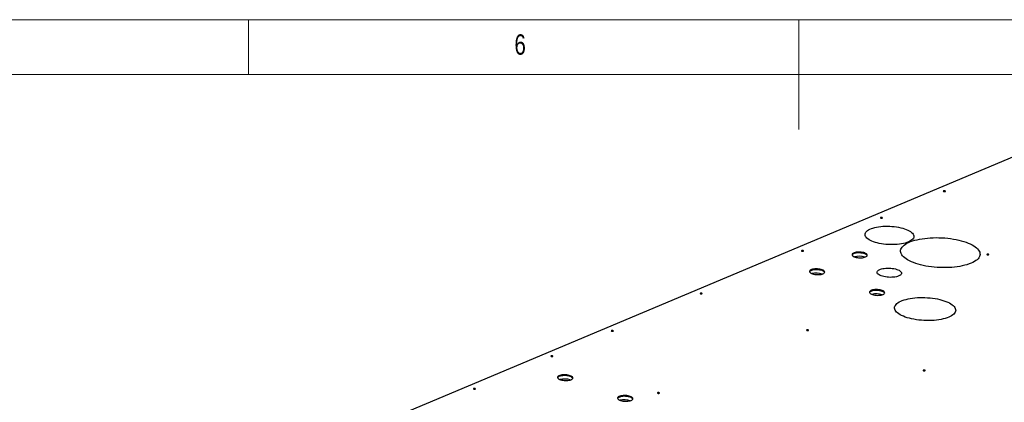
# Model space of a CAD drawing. Header units: millimetres. Extents: x 5 to 589, y 5 to 415.
# Tile 40 of 57: x 226 to 316, y 380 to 415. Entities that reach past the tile are written whole.
import ezdxf

# ---------------------------------------------------------------- set-up
doc = ezdxf.new("R2010")
doc.units = ezdxf.units.MM
doc.layers.add('NOTES', color=6, linetype='Continuous')
doc.layers.add('TRAIT-FORT', color=4, linetype='Continuous', lineweight=25)
doc.styles.add('SLDTEXTSTYLE0', font='TXT', dxfattribs={"width": 0.75})

msp = doc.modelspace()

# ---------------------------------------------------------------- linework, layer by layer
at = {"color": 7, "linetype": 'Continuous', "lineweight": 18}
for p, q in [((589, 415), (5, 415)), ((247, 410), (247, 415)), ((297, 415), (297, 405)), ((584, 410), (10, 410))]:
    msp.add_line(p, q, dxfattribs=at)
at = {"layer": 'TRAIT-FORT', "color": 4, "linetype": 'Continuous', "lineweight": 25}
msp.add_line((329.372, 407.953), (259.321, 378.472), dxfattribs=at)
at = {"layer": 'TRAIT-FORT', "color": 4, "linetype": 'Continuous', "lineweight": 25, "flags": 128}
for points in [[(310.288, 399.372), (310.306, 399.384), (310.309, 399.397), (310.298, 399.411), (310.275, 399.423), (310.243, 399.43), (310.206, 399.433), (310.171, 399.43), (310.142, 399.423), (310.125, 399.411), (310.121, 399.397), (310.132, 399.384), (310.155, 399.372), (310.188, 399.365), (310.224, 399.362), (310.26, 399.365), (310.288, 399.372)], [(306.949, 394.791), (306.809, 394.738), (306.656, 394.691), (306.49, 394.65), (306.314, 394.615), (306.127, 394.587), (305.933, 394.567), (305.733, 394.553), (305.528, 394.546), (305.321, 394.547), (305.112, 394.556), (304.905, 394.571), (304.701, 394.594), (304.502, 394.624), (304.308, 394.66), (304.123, 394.703), (303.948, 394.752), (303.784, 394.806), (303.633, 394.865), (303.496, 394.929), (303.374, 394.997), (303.268, 395.068), (303.18, 395.143), (303.109, 395.219), (303.058, 395.296), (303.025, 395.375), (303.012, 395.454), (303.018, 395.531), (303.044, 395.608), (303.089, 395.683), (303.153, 395.755), (303.235, 395.824), (303.335, 395.889), (303.451, 395.949), (303.583, 396.005), (303.73, 396.055), (303.889, 396.099), (304.061, 396.137), (304.243, 396.168), (304.433, 396.193), (304.631, 396.21), (304.833, 396.22), (305.04, 396.223), (305.248, 396.218), (305.455, 396.206), (305.661, 396.187), (305.863, 396.161), (306.06, 396.128), (306.249, 396.088), (306.43, 396.042), (306.599, 395.991), (306.757, 395.934), (306.902, 395.872), (307.031, 395.806), (307.145, 395.736), (307.242, 395.664), (307.322, 395.588), (307.383, 395.511), (307.425, 395.433), (307.448, 395.354), (307.451, 395.276), (307.435, 395.199), (307.4, 395.123), (307.345, 395.05), (307.272, 394.979), (307.181, 394.912), (307.073, 394.849), (306.949, 394.791)], [(304.568, 396.965), (304.585, 396.976), (304.589, 396.99), (304.578, 397.004), (304.555, 397.015), (304.522, 397.023), (304.486, 397.026), (304.45, 397.023), (304.422, 397.015), (304.405, 397.004), (304.401, 396.99), (304.412, 396.977), (304.435, 396.965), (304.468, 396.957), (304.504, 396.955), (304.539, 396.957), (304.568, 396.965)], [(312.636, 392.853), (312.459, 392.785), (312.268, 392.722), (312.064, 392.665), (311.848, 392.614), (311.621, 392.57), (311.384, 392.533), (311.139, 392.503), (310.886, 392.48), (310.628, 392.464), (310.366, 392.456), (310.101, 392.455), (309.834, 392.462), (309.568, 392.476), (309.303, 392.497), (309.041, 392.525), (308.784, 392.561), (308.532, 392.603), (308.287, 392.652), (308.051, 392.708), (307.825, 392.769), (307.61, 392.837), (307.407, 392.909), (307.217, 392.987), (307.042, 393.069), (306.881, 393.155), (306.738, 393.244), (306.611, 393.337), (306.502, 393.433), (306.411, 393.53), (306.339, 393.63), (306.286, 393.73), (306.252, 393.83), (306.238, 393.931), (306.244, 394.031), (306.269, 394.13), (306.314, 394.227), (306.378, 394.322), (306.462, 394.414), (306.563, 394.503), (306.683, 394.588), (306.82, 394.669), (306.973, 394.745), (307.142, 394.816), (307.326, 394.882), (307.524, 394.942), (307.734, 394.995), (307.956, 395.043), (308.188, 395.083), (308.429, 395.117), (308.678, 395.144), (308.934, 395.163), (309.194, 395.175), (309.458, 395.18), (309.724, 395.177), (309.99, 395.166), (310.256, 395.149), (310.52, 395.124), (310.78, 395.092), (311.035, 395.053), (311.283, 395.007), (311.524, 394.955), (311.755, 394.896), (311.976, 394.832), (312.185, 394.762), (312.382, 394.687), (312.564, 394.607), (312.732, 394.523), (312.884, 394.435), (313.019, 394.344), (313.138, 394.249), (313.238, 394.153), (313.319, 394.054), (313.382, 393.955), (313.425, 393.854), (313.449, 393.754), (313.453, 393.653), (313.437, 393.554), (313.402, 393.456), (313.348, 393.36), (313.274, 393.266), (313.181, 393.176), (313.071, 393.089), (312.942, 393.006), (312.797, 392.927), (312.636, 392.853)], [(297.403, 393.95), (297.42, 393.961), (297.424, 393.975), (297.413, 393.988), (297.39, 394), (297.357, 394.008), (297.321, 394.01), (297.285, 394.008), (297.257, 394), (297.24, 393.988), (297.236, 393.975), (297.247, 393.961), (297.27, 393.95), (297.302, 393.942), (297.339, 393.939), (297.374, 393.942), (297.403, 393.95)], [(303.06, 393.424), (303.126, 393.458), (303.176, 393.496), (303.206, 393.538), (303.217, 393.581), (303.208, 393.626), (303.179, 393.67), (303.131, 393.712), (303.066, 393.751), (302.985, 393.786), (302.891, 393.816), (302.787, 393.841), (302.674, 393.858), (302.558, 393.868), (302.44, 393.871), (302.325, 393.866), (302.215, 393.854), (302.115, 393.835), (302.026, 393.81), (301.951, 393.778), (301.893, 393.742), (301.853, 393.702), (301.832, 393.659), (301.831, 393.615), (301.85, 393.571), (301.889, 393.527), (301.945, 393.486), (302.018, 393.449), (302.106, 393.416), (302.206, 393.389), (302.315, 393.368), (302.43, 393.354), (302.547, 393.348), (302.664, 393.349), (302.777, 393.357), (302.882, 393.373), (302.977, 393.395), (303.06, 393.424)], [(303.207, 393.541), (303.204, 393.549), (303.176, 393.593), (303.128, 393.635), (303.063, 393.674), (302.982, 393.709), (302.888, 393.739), (302.783, 393.763), (302.671, 393.781), (302.554, 393.791), (302.437, 393.794), (302.322, 393.789), (302.212, 393.777), (302.111, 393.758), (302.022, 393.732), (301.948, 393.701), (301.89, 393.665), (301.85, 393.625), (301.835, 393.6)], [(314.238, 393.624), (314.256, 393.635), (314.259, 393.649), (314.248, 393.663), (314.225, 393.674), (314.193, 393.682), (314.156, 393.685), (314.121, 393.682), (314.092, 393.674), (314.075, 393.663), (314.071, 393.649), (314.082, 393.636), (314.105, 393.624), (314.138, 393.616), (314.175, 393.613), (314.21, 393.616), (314.238, 393.624)], [(299.192, 391.895), (299.259, 391.929), (299.308, 391.967), (299.339, 392.009), (299.35, 392.053), (299.341, 392.097), (299.312, 392.141), (299.264, 392.183), (299.199, 392.222), (299.118, 392.258), (299.024, 392.288), (298.92, 392.312), (298.807, 392.329), (298.691, 392.339), (298.573, 392.342), (298.458, 392.338), (298.348, 392.326), (298.248, 392.306), (298.159, 392.281), (298.084, 392.249), (298.026, 392.213), (297.986, 392.173), (297.965, 392.13), (297.964, 392.086), (297.983, 392.042), (298.021, 391.998), (298.078, 391.958), (298.151, 391.92), (298.239, 391.888), (298.339, 391.86), (298.448, 391.839), (298.562, 391.826), (298.68, 391.819), (298.797, 391.82), (298.91, 391.828), (299.015, 391.844), (299.11, 391.866), (299.192, 391.895)], [(299.34, 392.012), (299.337, 392.02), (299.309, 392.064), (299.261, 392.106), (299.196, 392.145), (299.115, 392.18), (299.021, 392.21), (298.916, 392.235), (298.804, 392.252), (298.687, 392.262), (298.57, 392.265), (298.454, 392.26), (298.345, 392.248), (298.244, 392.229), (298.155, 392.204), (298.081, 392.172), (298.022, 392.136), (297.982, 392.096), (297.968, 392.072)], [(299.34, 392.012), (299.337, 392.02), (299.309, 392.064), (299.261, 392.106), (299.196, 392.145), (299.115, 392.18), (299.021, 392.21), (298.916, 392.235), (298.804, 392.252), (298.687, 392.262), (298.57, 392.265), (298.454, 392.26), (298.345, 392.248), (298.244, 392.229), (298.155, 392.204), (298.081, 392.172), (298.022, 392.136), (297.982, 392.096), (297.968, 392.072)], [(306.07, 391.694), (305.969, 391.658), (305.854, 391.627), (305.727, 391.602), (305.592, 391.585), (305.449, 391.575), (305.303, 391.572), (305.154, 391.577), (305.007, 391.589), (304.863, 391.608), (304.726, 391.634), (304.597, 391.667), (304.48, 391.705), (304.375, 391.748), (304.285, 391.796), (304.212, 391.847), (304.157, 391.901), (304.12, 391.956), (304.103, 392.012), (304.106, 392.068), (304.128, 392.122), (304.17, 392.174), (304.23, 392.223), (304.308, 392.267), (304.402, 392.307), (304.511, 392.341), (304.632, 392.368), (304.763, 392.389), (304.903, 392.403), (305.047, 392.41), (305.195, 392.409), (305.343, 392.4), (305.489, 392.385), (305.63, 392.362), (305.763, 392.332), (305.887, 392.297), (305.998, 392.256), (306.096, 392.21), (306.177, 392.161), (306.242, 392.108), (306.288, 392.054), (306.315, 391.998), (306.322, 391.942), (306.309, 391.887), (306.277, 391.834), (306.226, 391.783), (306.156, 391.737), (306.07, 391.694)], [(288.199, 390.076), (288.216, 390.088), (288.22, 390.101), (288.209, 390.115), (288.186, 390.127), (288.153, 390.134), (288.117, 390.137), (288.081, 390.134), (288.053, 390.127), (288.036, 390.115), (288.032, 390.102), (288.043, 390.088), (288.066, 390.076), (288.099, 390.069), (288.135, 390.066), (288.17, 390.069), (288.199, 390.076)], [(304.643, 390.012), (304.71, 390.046), (304.759, 390.084), (304.79, 390.126), (304.801, 390.169), (304.792, 390.214), (304.763, 390.258), (304.715, 390.3), (304.65, 390.339), (304.569, 390.374), (304.475, 390.404), (304.371, 390.428), (304.258, 390.446), (304.142, 390.456), (304.024, 390.459), (303.909, 390.454), (303.799, 390.442), (303.699, 390.423), (303.61, 390.398), (303.535, 390.366), (303.477, 390.33), (303.437, 390.29), (303.416, 390.247), (303.415, 390.203), (303.434, 390.158), (303.472, 390.115), (303.529, 390.074), (303.602, 390.037), (303.69, 390.004), (303.79, 389.977), (303.899, 389.956), (304.014, 389.942), (304.131, 389.936), (304.248, 389.937), (304.361, 389.945), (304.466, 389.961), (304.561, 389.983), (304.643, 390.012)], [(304.791, 390.129), (304.788, 390.136), (304.76, 390.18), (304.712, 390.223), (304.647, 390.262), (304.566, 390.297), (304.472, 390.327), (304.367, 390.351), (304.255, 390.369), (304.138, 390.379), (304.021, 390.382), (303.905, 390.377), (303.796, 390.365), (303.695, 390.346), (303.606, 390.32), (303.532, 390.289), (303.473, 390.253), (303.433, 390.213), (303.419, 390.188)], [(310.614, 387.949), (310.459, 387.89), (310.29, 387.836), (310.109, 387.788), (309.916, 387.747), (309.712, 387.712), (309.5, 387.684), (309.281, 387.663), (309.056, 387.649), (308.827, 387.643), (308.596, 387.644), (308.363, 387.652), (308.131, 387.668), (307.902, 387.691), (307.677, 387.72), (307.457, 387.757), (307.244, 387.8), (307.04, 387.849), (306.846, 387.905), (306.663, 387.965), (306.493, 388.031), (306.337, 388.102), (306.195, 388.176), (306.07, 388.255), (305.961, 388.336), (305.87, 388.42), (305.798, 388.505), (305.744, 388.592), (305.709, 388.68), (305.693, 388.768), (305.697, 388.855), (305.72, 388.941), (305.763, 389.025), (305.824, 389.107), (305.904, 389.186), (306.003, 389.262), (306.118, 389.333), (306.25, 389.4), (306.397, 389.462), (306.559, 389.519), (306.734, 389.57), (306.922, 389.614), (307.12, 389.653), (307.328, 389.684), (307.544, 389.708), (307.766, 389.726), (307.993, 389.736), (308.224, 389.739), (308.456, 389.734), (308.688, 389.722), (308.919, 389.703), (309.147, 389.676), (309.369, 389.643), (309.586, 389.603), (309.794, 389.557), (309.994, 389.505), (310.182, 389.447), (310.359, 389.383), (310.522, 389.315), (310.671, 389.242), (310.805, 389.166), (310.922, 389.086), (311.022, 389.003), (311.104, 388.919), (311.167, 388.832), (311.212, 388.745), (311.237, 388.657), (311.243, 388.57), (311.229, 388.483), (311.196, 388.398), (311.144, 388.314), (311.073, 388.234), (310.984, 388.157), (310.877, 388.083), (310.753, 388.014), (310.614, 387.949)], [(280.132, 386.681), (280.149, 386.693), (280.153, 386.707), (280.142, 386.72), (280.119, 386.732), (280.086, 386.739), (280.05, 386.742), (280.014, 386.739), (279.986, 386.732), (279.969, 386.72), (279.965, 386.707), (279.976, 386.693), (279.999, 386.681), (280.032, 386.674), (280.068, 386.671), (280.103, 386.674), (280.132, 386.681)], [(297.869, 386.735), (297.887, 386.747), (297.89, 386.76), (297.88, 386.774), (297.856, 386.786), (297.824, 386.793), (297.787, 386.796), (297.752, 386.793), (297.723, 386.786), (297.706, 386.774), (297.702, 386.761), (297.713, 386.747), (297.737, 386.735), (297.769, 386.728), (297.806, 386.725), (297.841, 386.728), (297.869, 386.735)], [(274.646, 384.373), (274.664, 384.384), (274.667, 384.398), (274.656, 384.412), (274.633, 384.423), (274.601, 384.431), (274.564, 384.434), (274.529, 384.431), (274.5, 384.423), (274.483, 384.412), (274.479, 384.398), (274.49, 384.384), (274.513, 384.373), (274.546, 384.365), (274.583, 384.362), (274.618, 384.365), (274.646, 384.373)], [(308.452, 383.079), (308.47, 383.091), (308.473, 383.104), (308.463, 383.118), (308.439, 383.129), (308.407, 383.137), (308.37, 383.14), (308.335, 383.137), (308.306, 383.129), (308.289, 383.118), (308.285, 383.104), (308.296, 383.091), (308.319, 383.079), (308.352, 383.071), (308.389, 383.069), (308.424, 383.071), (308.452, 383.079)], [(276.311, 382.266), (276.378, 382.3), (276.427, 382.338), (276.458, 382.38), (276.468, 382.423), (276.459, 382.468), (276.431, 382.512), (276.383, 382.554), (276.318, 382.593), (276.237, 382.628), (276.143, 382.658), (276.038, 382.682), (275.926, 382.7), (275.809, 382.71), (275.692, 382.713), (275.577, 382.708), (275.467, 382.696), (275.366, 382.677), (275.277, 382.651), (275.203, 382.62), (275.145, 382.584), (275.104, 382.544), (275.084, 382.501), (275.083, 382.457), (275.102, 382.412), (275.14, 382.369), (275.197, 382.328), (275.27, 382.291), (275.358, 382.258), (275.458, 382.231), (275.566, 382.21), (275.681, 382.196), (275.799, 382.19), (275.916, 382.191), (276.028, 382.199), (276.134, 382.215), (276.229, 382.237), (276.311, 382.266)], [(276.459, 382.383), (276.456, 382.39), (276.427, 382.434), (276.38, 382.477), (276.314, 382.516), (276.234, 382.551), (276.14, 382.581), (276.035, 382.605), (275.923, 382.623), (275.806, 382.633), (275.688, 382.636), (275.573, 382.631), (275.464, 382.619), (275.363, 382.6), (275.274, 382.574), (275.199, 382.543), (275.141, 382.507), (275.101, 382.467), (275.087, 382.442)], [(276.459, 382.383), (276.456, 382.39), (276.427, 382.434), (276.38, 382.477), (276.314, 382.516), (276.234, 382.551), (276.14, 382.581), (276.035, 382.605), (275.923, 382.623), (275.806, 382.633), (275.688, 382.636), (275.573, 382.631), (275.464, 382.619), (275.363, 382.6), (275.274, 382.574), (275.199, 382.543), (275.141, 382.507), (275.101, 382.467), (275.087, 382.442)], [(267.606, 381.41), (267.623, 381.421), (267.627, 381.435), (267.616, 381.449), (267.593, 381.46), (267.56, 381.468), (267.524, 381.471), (267.488, 381.468), (267.46, 381.46), (267.443, 381.449), (267.439, 381.435), (267.45, 381.422), (267.473, 381.41), (267.505, 381.402), (267.542, 381.399), (267.577, 381.402), (267.606, 381.41)], [(284.317, 381.032), (284.334, 381.043), (284.338, 381.057), (284.327, 381.071), (284.303, 381.082), (284.271, 381.09), (284.234, 381.093), (284.199, 381.09), (284.171, 381.082), (284.153, 381.071), (284.15, 381.057), (284.16, 381.043), (284.184, 381.032), (284.216, 381.024), (284.253, 381.021), (284.288, 381.024), (284.317, 381.032)], [(281.762, 380.382), (281.829, 380.416), (281.878, 380.455), (281.909, 380.496), (281.919, 380.54), (281.91, 380.584), (281.882, 380.628), (281.834, 380.671), (281.769, 380.71), (281.688, 380.745), (281.594, 380.775), (281.489, 380.799), (281.377, 380.817), (281.26, 380.827), (281.143, 380.83), (281.028, 380.825), (280.918, 380.813), (280.817, 380.794), (280.728, 380.768), (280.654, 380.737), (280.596, 380.701), (280.555, 380.66), (280.535, 380.618), (280.534, 380.574), (280.553, 380.529), (280.591, 380.486), (280.648, 380.445), (280.721, 380.408), (280.809, 380.375), (280.909, 380.348), (281.017, 380.327), (281.132, 380.313), (281.25, 380.306), (281.367, 380.307), (281.479, 380.316), (281.585, 380.331), (281.68, 380.354), (281.762, 380.382)], [(281.91, 380.499), (281.907, 380.507), (281.878, 380.551), (281.831, 380.593), (281.765, 380.633), (281.685, 380.668), (281.591, 380.698), (281.486, 380.722), (281.374, 380.739), (281.257, 380.75), (281.139, 380.753), (281.024, 380.748), (280.915, 380.736), (280.814, 380.717), (280.725, 380.691), (280.65, 380.66), (280.592, 380.623), (280.552, 380.583), (280.538, 380.559)], [(281.91, 380.499), (281.907, 380.507), (281.878, 380.551), (281.831, 380.593), (281.765, 380.633), (281.685, 380.668), (281.591, 380.698), (281.486, 380.722), (281.374, 380.739), (281.257, 380.75), (281.139, 380.753), (281.024, 380.748), (280.915, 380.736), (280.814, 380.717), (280.725, 380.691), (280.65, 380.66), (280.592, 380.623), (280.552, 380.583), (280.538, 380.559)]]:
    msp.add_lwpolyline(points, dxfattribs=at)
at = {"layer": 'TRAIT-FORT', "color": 4, "linetype": 'Continuous', "lineweight": 25}
for centre, radius, start, end in [((302.449, 391.912), 1.576, 70.17762, 104.8477), ((302.449, 391.907), 1.581, 70.36015, 104.66527), ((302.449, 391.904), 1.584, 70.53572, 104.48982), ((298.582, 390.386), 1.573, 70.01531, 105.0099), ((298.582, 390.379), 1.581, 70.36016, 104.66527), ((304.033, 388.502), 1.574, 70.03457, 104.99066), ((304.033, 388.499), 1.577, 70.20784, 104.81749), ((304.033, 388.488), 1.588, 70.7319, 104.29376), ((275.701, 380.749), 1.581, 70.36103, 104.6644), ((275.701, 380.749), 1.581, 70.36017, 104.66526), ((275.701, 380.746), 1.584, 70.53216, 104.49337), ((281.152, 378.866), 1.581, 70.36093, 104.66449), ((281.152, 378.862), 1.584, 70.53281, 104.49272), ((281.152, 378.863), 1.584, 70.53176, 104.49378)]:
    msp.add_arc(centre, radius, start, end, dxfattribs=at)

# ---------------------------------------------------------------- texts
at = {"layer": 'NOTES', "color": 211, "insert": (271.167, 413.668), "char_height": 1.852, "attachment_point": 1, "style": 'SLDTEXTSTYLE0'}
msp.add_mtext('6', dxfattribs=at)

doc.saveas('drawing.dxf')
